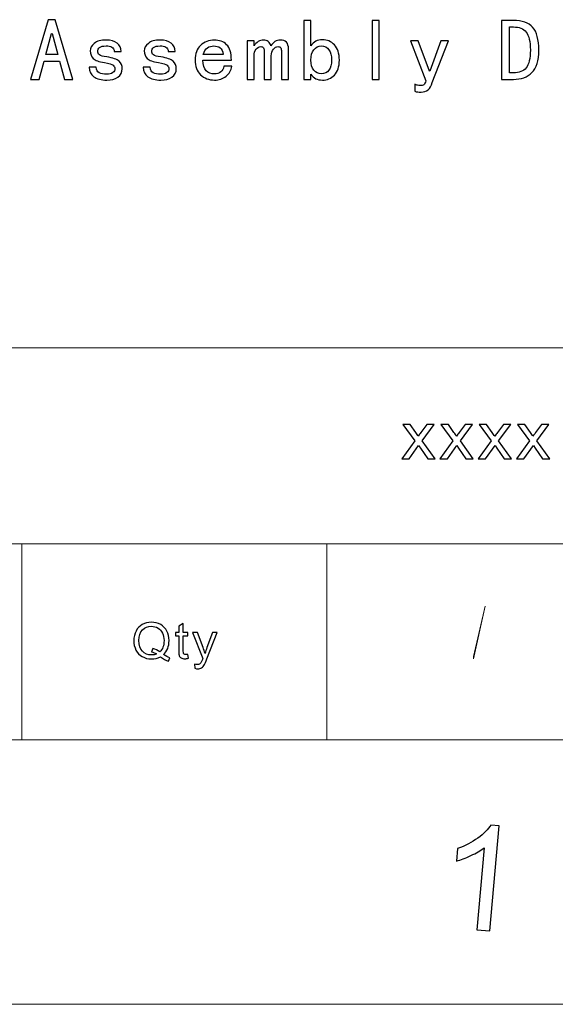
# Model space of a CAD drawing. Header units: millimetres. Extents: x -594 to 595, y -419 to 422.
# Tile 107 of 124: x 446 to 499, y -419 to -320. Entities that reach past the tile are written whole.
import ezdxf

# ---------------------------------------------------------------- set-up
doc = ezdxf.new("R2010")
doc.units = ezdxf.units.MM
doc.header["$MEASUREMENT"] = 0
doc.layers.add('layer 1', color=7, linetype='Continuous')

msp = doc.modelspace()

# ---------------------------------------------------------------- linework, layer by layer
at = {"layer": 'layer 1', "color": 250}
for points, knots in [([(450.9443, -326.4471), (450.9443, -326.4471), (450.0973, -326.4471), (450.0973, -326.4471), (450.0973, -326.4471), (450.0973, -326.4471), (449.6038, -324.6126), (449.6038, -324.6126), (449.6038, -324.6126), (449.6038, -324.6126), (448.0527, -324.6126), (448.0527, -324.6126), (448.0527, -324.6126), (448.0527, -324.6126), (447.5593, -326.4471), (447.5593, -326.4471), (447.5593, -326.4471), (447.5593, -326.4471), (446.7123, -326.4471), (446.7123, -326.4471), (446.7123, -326.4471), (446.7123, -326.4471), (448.4756, -320.4578), (448.4756, -320.4578), (448.4756, -320.4578), (448.4756, -320.4578), (449.1811, -320.4578), (449.1811, -320.4578), (449.1811, -320.4578), (449.1811, -320.4578), (450.9443, -326.4471), (450.9443, -326.4471)], [0, 0, 0, 0, 0.1111111, 0.1111111, 0.1111111, 0.1111111, 0.2222222, 0.2222222, 0.2222222, 0.2222222, 0.3333333, 0.3333333, 0.3333333, 0.3333333, 0.4444444, 0.4444444, 0.4444444, 0.4444444, 0.5555556, 0.5555556, 0.5555556, 0.5555556, 0.6666667, 0.6666667, 0.6666667, 0.6666667, 0.7777778, 0.7777778, 0.7777778, 0.7777778, 1, 1, 1, 1]), ([(477.6705, -324.5078), (477.6705, -325.1769), (477.5065, -325.679), (477.1771, -326.0143), (477.1771, -326.0143), (476.8491, -326.3481), (476.4489, -326.5165), (475.9781, -326.5165), (475.9781, -326.5165), (475.7208, -326.5165), (475.4967, -326.4692), (475.3086, -326.3777), (475.3086, -326.3777), (475.1205, -326.2846), (474.9565, -326.1354), (474.8152, -325.9272), (474.8152, -325.9272), (474.8152, -325.9272), (474.8152, -326.4471), (474.8152, -326.4471), (474.8152, -326.4471), (474.8152, -326.4471), (474.1095, -326.4471), (474.1095, -326.4471), (474.1095, -326.4471), (474.1095, -326.4471), (474.1095, -320.5272), (474.1095, -320.5272), (474.1095, -320.5272), (474.1095, -320.5272), (474.8152, -320.5272), (474.8152, -320.5272), (474.8152, -320.5272), (474.8152, -320.5272), (474.8152, -323.0884), (474.8152, -323.0884), (474.8152, -323.0884), (474.9565, -322.8816), (475.1205, -322.725), (475.3086, -322.6216), (475.3086, -322.6216), (475.4967, -322.5182), (475.7208, -322.4651), (475.9781, -322.4651), (475.9781, -322.4651), (476.4489, -322.4651), (476.8491, -322.6393), (477.1771, -322.985), (477.1771, -322.985), (477.5065, -323.3306), (477.6705, -323.8387), (477.6705, -324.5078)], [0, 0, 0, 0, 0.0714286, 0.0714286, 0.0714286, 0.0714286, 0.1428571, 0.1428571, 0.1428571, 0.1428571, 0.2142857, 0.2142857, 0.2142857, 0.2142857, 0.2857143, 0.2857143, 0.2857143, 0.2857143, 0.3571429, 0.3571429, 0.3571429, 0.3571429, 0.4285714, 0.4285714, 0.4285714, 0.4285714, 0.5, 0.5, 0.5, 0.5, 0.5714286, 0.5714286, 0.5714286, 0.5714286, 0.6428571, 0.6428571, 0.6428571, 0.6428571, 0.7142857, 0.7142857, 0.7142857, 0.7142857, 0.7857143, 0.7857143, 0.7857143, 0.7857143, 0.8571429, 0.8571429, 0.8571429, 0.8571429, 1, 1, 1, 1]), ([(481.6769, -326.4471), (481.6769, -326.4471), (480.9713, -326.4471), (480.9713, -326.4471), (480.9713, -326.4471), (480.9713, -326.4471), (480.9713, -320.5272), (480.9713, -320.5272), (480.9713, -320.5272), (480.9713, -320.5272), (481.6769, -320.5272), (481.6769, -320.5272), (481.6769, -320.5272), (481.6769, -320.5272), (481.6769, -326.4471), (481.6769, -326.4471)], [0, 0, 0, 0, 0.2, 0.2, 0.2, 0.2, 0.4, 0.4, 0.4, 0.4, 0.6, 0.6, 0.6, 0.6, 1, 1, 1, 1]), ([(497.6705, -323.5049), (497.6705, -324.5654), (497.4419, -325.3216), (496.983, -325.7721), (496.983, -325.7721), (496.5241, -326.2211), (495.9073, -326.4471), (495.1325, -326.4471), (495.1325, -326.4471), (495.1325, -326.4471), (493.9335, -326.4471), (493.9335, -326.4471), (493.9335, -326.4471), (493.9335, -326.4471), (493.9335, -320.5272), (493.9335, -320.5272), (493.9335, -320.5272), (493.9335, -320.5272), (495.1325, -320.5272), (495.1325, -320.5272), (495.1325, -320.5272), (496.0021, -320.5272), (496.643, -320.7576), (497.0537, -321.2199), (497.0537, -321.2199), (497.4644, -321.6808), (497.6705, -322.4429), (497.6705, -323.5049)], [0, 0, 0, 0, 0.125, 0.125, 0.125, 0.125, 0.25, 0.25, 0.25, 0.25, 0.375, 0.375, 0.375, 0.375, 0.5, 0.5, 0.5, 0.5, 0.625, 0.625, 0.625, 0.625, 0.75, 0.75, 0.75, 0.75, 1, 1, 1, 1]), ([(449.4278, -323.9539), (449.4278, -323.9539), (448.8636, -321.8432), (448.8636, -321.8432), (448.8636, -321.8432), (448.8636, -321.8432), (448.7929, -321.8432), (448.7929, -321.8432), (448.7929, -321.8432), (448.7929, -321.8432), (448.2288, -323.9539), (448.2288, -323.9539), (448.2288, -323.9539), (448.2288, -323.9539), (449.4278, -323.9539), (449.4278, -323.9539)], [0, 0, 0, 0, 0.2, 0.2, 0.2, 0.2, 0.4, 0.4, 0.4, 0.4, 0.6, 0.6, 0.6, 0.6, 1, 1, 1, 1]), ([(496.825, -323.5049), (496.825, -322.6497), (496.6836, -322.05), (496.4008, -321.7044), (496.4008, -321.7044), (496.1194, -321.3573), (495.6966, -321.1845), (495.1325, -321.1845), (495.1325, -321.1845), (495.1325, -321.1845), (494.7444, -321.1845), (494.7444, -321.1845), (494.7444, -321.1845), (494.7444, -321.1845), (494.7444, -325.7883), (494.7444, -325.7883), (494.7444, -325.7883), (494.7444, -325.7883), (495.1325, -325.7883), (495.1325, -325.7883), (495.1325, -325.7883), (495.6966, -325.7883), (496.1194, -325.6214), (496.4008, -325.2876), (496.4008, -325.2876), (496.6836, -324.9523), (496.825, -324.3586), (496.825, -323.5049)], [0, 0, 0, 0, 0.125, 0.125, 0.125, 0.125, 0.25, 0.25, 0.25, 0.25, 0.375, 0.375, 0.375, 0.375, 0.5, 0.5, 0.5, 0.5, 0.625, 0.625, 0.625, 0.625, 0.75, 0.75, 0.75, 0.75, 1, 1, 1, 1]), ([(455.9014, -325.3733), (455.9014, -325.7426), (455.754, -326.0261), (455.4606, -326.2211), (455.4606, -326.2211), (455.1673, -326.4175), (454.7971, -326.5165), (454.3503, -326.5165), (454.3503, -326.5165), (453.7862, -326.5165), (453.3514, -326.4057), (453.046, -326.1871), (453.046, -326.1871), (452.7405, -325.9685), (452.5871, -325.651), (452.5871, -325.2345), (452.5871, -325.2345), (452.5871, -325.2345), (453.2927, -325.2345), (453.2927, -325.2345), (453.2927, -325.2345), (453.2927, -325.5121), (453.392, -325.6968), (453.5921, -325.7883), (453.5921, -325.7883), (453.7922, -325.8814), (454.0329, -325.9272), (454.3142, -325.9272), (454.3142, -325.9272), (454.5971, -325.9272), (454.8091, -325.8755), (454.9491, -325.7721), (454.9491, -325.7721), (455.0905, -325.6672), (455.1613, -325.5358), (455.1613, -325.3733), (455.1613, -325.3733), (455.1613, -325.2581), (455.1026, -325.1429), (454.9852, -325.0277), (454.9852, -325.0277), (454.8678, -324.9125), (454.5729, -324.8194), (454.1036, -324.75), (454.1036, -324.75), (453.562, -324.6806), (453.1919, -324.5491), (452.9933, -324.3527), (452.9933, -324.3527), (452.7932, -324.1562), (452.6925, -323.8963), (452.6925, -323.5728), (452.6925, -323.5728), (452.6925, -323.2966), (452.8278, -323.0485), (453.0987, -322.8299), (453.0987, -322.8299), (453.3694, -322.6098), (453.7621, -322.5005), (454.2796, -322.5005), (454.2796, -322.5005), (454.7505, -322.5005), (455.1206, -322.6039), (455.3899, -322.8122), (455.3899, -322.8122), (455.6607, -323.0189), (455.7961, -323.2966), (455.7961, -323.6422), (455.7961, -323.6422), (455.7961, -323.6422), (455.0905, -323.6422), (455.0905, -323.6422), (455.0905, -323.6422), (455.0905, -323.4355), (455.0138, -323.2907), (454.8618, -323.2095), (454.8618, -323.2095), (454.7084, -323.1297), (454.5143, -323.0884), (454.2796, -323.0884), (454.2796, -323.0884), (453.9742, -323.0884), (453.756, -323.1415), (453.6267, -323.2449), (453.6267, -323.2449), (453.4973, -323.3483), (453.4341, -323.4694), (453.4341, -323.6083), (453.4341, -323.6083), (453.4341, -323.7693), (453.4927, -323.8963), (453.6102, -323.9893), (453.6102, -323.9893), (453.7275, -324.0809), (453.9742, -324.1503), (454.3503, -324.1961), (454.3503, -324.1961), (454.9611, -324.2892), (455.3733, -324.4339), (455.584, -324.6289), (455.584, -324.6289), (455.7961, -324.8253), (455.9014, -325.0735), (455.9014, -325.3733)], [0, 0, 0, 0, 0.037037, 0.037037, 0.037037, 0.037037, 0.0740741, 0.0740741, 0.0740741, 0.0740741, 0.1111111, 0.1111111, 0.1111111, 0.1111111, 0.1481481, 0.1481481, 0.1481481, 0.1481481, 0.1851852, 0.1851852, 0.1851852, 0.1851852, 0.2222222, 0.2222222, 0.2222222, 0.2222222, 0.2592593, 0.2592593, 0.2592593, 0.2592593, 0.2962963, 0.2962963, 0.2962963, 0.2962963, 0.3333333, 0.3333333, 0.3333333, 0.3333333, 0.3703704, 0.3703704, 0.3703704, 0.3703704, 0.4074074, 0.4074074, 0.4074074, 0.4074074, 0.4444444, 0.4444444, 0.4444444, 0.4444444, 0.4814815, 0.4814815, 0.4814815, 0.4814815, 0.5185185, 0.5185185, 0.5185185, 0.5185185, 0.5555556, 0.5555556, 0.5555556, 0.5555556, 0.5925926, 0.5925926, 0.5925926, 0.5925926, 0.6296296, 0.6296296, 0.6296296, 0.6296296, 0.6666667, 0.6666667, 0.6666667, 0.6666667, 0.7037037, 0.7037037, 0.7037037, 0.7037037, 0.7407407, 0.7407407, 0.7407407, 0.7407407, 0.7777778, 0.7777778, 0.7777778, 0.7777778, 0.8148148, 0.8148148, 0.8148148, 0.8148148, 0.8518519, 0.8518519, 0.8518519, 0.8518519, 0.8888889, 0.8888889, 0.8888889, 0.8888889, 0.9259259, 0.9259259, 0.9259259, 0.9259259, 1, 1, 1, 1]), ([(461.3173, -325.3733), (461.3173, -325.7426), (461.1699, -326.0261), (460.8766, -326.2211), (460.8766, -326.2211), (460.5832, -326.4175), (460.2131, -326.5165), (459.7662, -326.5165), (459.7662, -326.5165), (459.2022, -326.5165), (458.7673, -326.4057), (458.462, -326.1871), (458.462, -326.1871), (458.1565, -325.9685), (458.0031, -325.651), (458.0031, -325.2345), (458.0031, -325.2345), (458.0031, -325.2345), (458.7087, -325.2345), (458.7087, -325.2345), (458.7087, -325.2345), (458.7087, -325.5121), (458.808, -325.6968), (459.008, -325.7883), (459.008, -325.7883), (459.2082, -325.8814), (459.4489, -325.9272), (459.7302, -325.9272), (459.7302, -325.9272), (460.013, -325.9272), (460.2251, -325.8755), (460.3651, -325.7721), (460.3651, -325.7721), (460.5064, -325.6672), (460.5772, -325.5358), (460.5772, -325.3733), (460.5772, -325.3733), (460.5772, -325.2581), (460.5186, -325.1429), (460.4011, -325.0277), (460.4011, -325.0277), (460.2838, -324.9125), (459.9889, -324.8194), (459.5195, -324.75), (459.5195, -324.75), (458.978, -324.6806), (458.6078, -324.5491), (458.4093, -324.3527), (458.4093, -324.3527), (458.2091, -324.1562), (458.1084, -323.8963), (458.1084, -323.5728), (458.1084, -323.5728), (458.1084, -323.2966), (458.2438, -323.0485), (458.5146, -322.8299), (458.5146, -322.8299), (458.7854, -322.6098), (459.178, -322.5005), (459.6956, -322.5005), (459.6956, -322.5005), (460.1664, -322.5005), (460.5366, -322.6039), (460.8059, -322.8122), (460.8059, -322.8122), (461.0766, -323.0189), (461.2121, -323.2966), (461.2121, -323.6422), (461.2121, -323.6422), (461.2121, -323.6422), (460.5064, -323.6422), (460.5064, -323.6422), (460.5064, -323.6422), (460.5064, -323.4355), (460.4297, -323.2907), (460.2778, -323.2095), (460.2778, -323.2095), (460.1244, -323.1297), (459.9302, -323.0884), (459.6956, -323.0884), (459.6956, -323.0884), (459.3902, -323.0884), (459.172, -323.1415), (459.0426, -323.2449), (459.0426, -323.2449), (458.9133, -323.3483), (458.85, -323.4694), (458.85, -323.6083), (458.85, -323.6083), (458.85, -323.7693), (458.9087, -323.8963), (459.0261, -323.9893), (459.0261, -323.9893), (459.1435, -324.0809), (459.3902, -324.1503), (459.7662, -324.1961), (459.7662, -324.1961), (460.3771, -324.2892), (460.7893, -324.4339), (460.9999, -324.6289), (460.9999, -324.6289), (461.2121, -324.8253), (461.3173, -325.0735), (461.3173, -325.3733)], [0, 0, 0, 0, 0.037037, 0.037037, 0.037037, 0.037037, 0.0740741, 0.0740741, 0.0740741, 0.0740741, 0.1111111, 0.1111111, 0.1111111, 0.1111111, 0.1481481, 0.1481481, 0.1481481, 0.1481481, 0.1851852, 0.1851852, 0.1851852, 0.1851852, 0.2222222, 0.2222222, 0.2222222, 0.2222222, 0.2592593, 0.2592593, 0.2592593, 0.2592593, 0.2962963, 0.2962963, 0.2962963, 0.2962963, 0.3333333, 0.3333333, 0.3333333, 0.3333333, 0.3703704, 0.3703704, 0.3703704, 0.3703704, 0.4074074, 0.4074074, 0.4074074, 0.4074074, 0.4444444, 0.4444444, 0.4444444, 0.4444444, 0.4814815, 0.4814815, 0.4814815, 0.4814815, 0.5185185, 0.5185185, 0.5185185, 0.5185185, 0.5555556, 0.5555556, 0.5555556, 0.5555556, 0.5925926, 0.5925926, 0.5925926, 0.5925926, 0.6296296, 0.6296296, 0.6296296, 0.6296296, 0.6666667, 0.6666667, 0.6666667, 0.6666667, 0.7037037, 0.7037037, 0.7037037, 0.7037037, 0.7407407, 0.7407407, 0.7407407, 0.7407407, 0.7777778, 0.7777778, 0.7777778, 0.7777778, 0.8148148, 0.8148148, 0.8148148, 0.8148148, 0.8518519, 0.8518519, 0.8518519, 0.8518519, 0.8888889, 0.8888889, 0.8888889, 0.8888889, 0.9259259, 0.9259259, 0.9259259, 0.9259259, 1, 1, 1, 1]), ([(466.8748, -325.1311), (466.8281, -325.5461), (466.6401, -325.8814), (466.3106, -326.1354), (466.3106, -326.1354), (465.9811, -326.3895), (465.593, -326.5165), (465.1461, -326.5165), (465.1461, -326.5165), (464.582, -326.5165), (464.1186, -326.3378), (463.7546, -325.9789), (463.7546, -325.9789), (463.3889, -325.6214), (463.2069, -325.1311), (463.2069, -324.5078), (463.2069, -324.5078), (463.2069, -323.8845), (463.3889, -323.3941), (463.7546, -323.0367), (463.7546, -323.0367), (464.1186, -322.6792), (464.582, -322.5005), (465.1461, -322.5005), (465.1461, -322.5005), (465.6411, -322.5005), (466.0458, -322.6556), (466.3632, -322.9672), (466.3632, -322.9672), (466.6807, -323.2789), (466.8386, -323.7929), (466.8386, -324.5078), (466.8386, -324.5078), (466.8386, -324.5078), (463.9832, -324.5078), (463.9832, -324.5078), (463.9832, -324.5078), (463.9832, -325.0159), (464.0946, -325.3733), (464.3187, -325.5816), (464.3187, -325.5816), (464.5413, -325.7883), (464.8182, -325.8932), (465.1461, -325.8932), (465.1461, -325.8932), (465.4049, -325.8932), (465.617, -325.8297), (465.781, -325.7027), (465.781, -325.7027), (465.9465, -325.5756), (466.0519, -325.3851), (466.0984, -325.1311), (466.0984, -325.1311), (466.0984, -325.1311), (466.8748, -325.1311), (466.8748, -325.1311)], [0, 0, 0, 0, 0.0666667, 0.0666667, 0.0666667, 0.0666667, 0.1333333, 0.1333333, 0.1333333, 0.1333333, 0.2, 0.2, 0.2, 0.2, 0.2666667, 0.2666667, 0.2666667, 0.2666667, 0.3333333, 0.3333333, 0.3333333, 0.3333333, 0.4, 0.4, 0.4, 0.4, 0.4666667, 0.4666667, 0.4666667, 0.4666667, 0.5333333, 0.5333333, 0.5333333, 0.5333333, 0.6, 0.6, 0.6, 0.6, 0.6666667, 0.6666667, 0.6666667, 0.6666667, 0.7333333, 0.7333333, 0.7333333, 0.7333333, 0.8, 0.8, 0.8, 0.8, 0.8666667, 0.8666667, 0.8666667, 0.8666667, 1, 1, 1, 1]), ([(472.5721, -326.4471), (472.5721, -326.4471), (471.8679, -326.4471), (471.8679, -326.4471), (471.8679, -326.4471), (471.8679, -326.4471), (471.8679, -323.6422), (471.8679, -323.6422), (471.8679, -323.6422), (471.8679, -323.5049), (471.8439, -323.3882), (471.7972, -323.2966), (471.7972, -323.2966), (471.7506, -323.2036), (471.6558, -323.1578), (471.5144, -323.1578), (471.5144, -323.1578), (471.3505, -323.1578), (471.197, -323.2449), (471.057, -323.4177), (471.057, -323.4177), (470.9156, -323.5905), (470.845, -323.8165), (470.845, -324.0927), (470.845, -324.0927), (470.845, -324.0927), (470.845, -326.4471), (470.845, -326.4471), (470.845, -326.4471), (470.845, -326.4471), (470.1394, -326.4471), (470.1394, -326.4471), (470.1394, -326.4471), (470.1394, -326.4471), (470.1394, -323.6422), (470.1394, -323.6422), (470.1394, -323.6422), (470.1394, -323.5049), (470.1168, -323.3882), (470.0686, -323.2966), (470.0686, -323.2966), (470.022, -323.2036), (469.9288, -323.1578), (469.7873, -323.1578), (469.7873, -323.1578), (469.6219, -323.1578), (469.4699, -323.2449), (469.3284, -323.4177), (469.3284, -323.4177), (469.187, -323.5905), (469.1179, -323.8165), (469.1179, -324.0927), (469.1179, -324.0927), (469.1179, -324.0927), (469.1179, -326.4471), (469.1179, -326.4471), (469.1179, -326.4471), (469.1179, -326.4471), (468.4122, -326.4471), (468.4122, -326.4471), (468.4122, -326.4471), (468.4122, -326.4471), (468.4122, -322.5699), (468.4122, -322.5699), (468.4122, -322.5699), (468.4122, -322.5699), (469.1179, -322.5699), (469.1179, -322.5699), (469.1179, -322.5699), (469.1179, -322.5699), (469.1179, -323.0884), (469.1179, -323.0884), (469.1179, -323.0884), (469.2352, -322.9037), (469.3751, -322.7605), (469.5406, -322.6556), (469.5406, -322.6556), (469.7046, -322.5522), (469.8806, -322.5005), (470.0686, -322.5005), (470.0686, -322.5005), (470.2567, -322.5005), (470.4161, -322.5522), (470.5455, -322.6556), (470.5455, -322.6556), (470.675, -322.7605), (470.7622, -322.9037), (470.8103, -323.0884), (470.8103, -323.0884), (470.9277, -322.9037), (471.0616, -322.7605), (471.215, -322.6556), (471.215, -322.6556), (471.3685, -322.5522), (471.5385, -322.5005), (471.7265, -322.5005), (471.7265, -322.5005), (472.0079, -322.5005), (472.22, -322.5758), (472.3614, -322.725), (472.3614, -322.725), (472.5028, -322.8757), (472.5721, -323.0884), (472.5721, -323.366), (472.5721, -323.366), (472.5721, -323.366), (472.5721, -326.4471), (472.5721, -326.4471)], [0, 0, 0, 0, 0.0357143, 0.0357143, 0.0357143, 0.0357143, 0.0714286, 0.0714286, 0.0714286, 0.0714286, 0.1071429, 0.1071429, 0.1071429, 0.1071429, 0.1428571, 0.1428571, 0.1428571, 0.1428571, 0.1785714, 0.1785714, 0.1785714, 0.1785714, 0.2142857, 0.2142857, 0.2142857, 0.2142857, 0.25, 0.25, 0.25, 0.25, 0.2857143, 0.2857143, 0.2857143, 0.2857143, 0.3214286, 0.3214286, 0.3214286, 0.3214286, 0.3571429, 0.3571429, 0.3571429, 0.3571429, 0.3928571, 0.3928571, 0.3928571, 0.3928571, 0.4285714, 0.4285714, 0.4285714, 0.4285714, 0.4642857, 0.4642857, 0.4642857, 0.4642857, 0.5, 0.5, 0.5, 0.5, 0.5357143, 0.5357143, 0.5357143, 0.5357143, 0.5714286, 0.5714286, 0.5714286, 0.5714286, 0.6071429, 0.6071429, 0.6071429, 0.6071429, 0.6428571, 0.6428571, 0.6428571, 0.6428571, 0.6785714, 0.6785714, 0.6785714, 0.6785714, 0.7142857, 0.7142857, 0.7142857, 0.7142857, 0.75, 0.75, 0.75, 0.75, 0.7857143, 0.7857143, 0.7857143, 0.7857143, 0.8214286, 0.8214286, 0.8214286, 0.8214286, 0.8571429, 0.8571429, 0.8571429, 0.8571429, 0.8928571, 0.8928571, 0.8928571, 0.8928571, 0.9285714, 0.9285714, 0.9285714, 0.9285714, 1, 1, 1, 1]), ([(488.6093, -322.5699), (488.6093, -322.5699), (486.9875, -326.7587), (486.9875, -326.7587), (486.9875, -326.7587), (486.8927, -327.0807), (486.7513, -327.3244), (486.5633, -327.4854), (486.5633, -327.4854), (486.3752, -327.6464), (486.1405, -327.7277), (485.8591, -327.7277), (485.8591, -327.7277), (485.7418, -327.7277), (485.6289, -327.7218), (485.5236, -327.7099), (485.5236, -327.7099), (485.4184, -327.6981), (485.3176, -327.6701), (485.2243, -327.6243), (485.2243, -327.6243), (485.2243, -327.6243), (485.2243, -326.9316), (485.2243, -326.9316), (485.2243, -326.9316), (485.3176, -326.9773), (485.4123, -327.0128), (485.5056, -327.0349), (485.5056, -327.0349), (485.6004, -327.0586), (485.6816, -327.0704), (485.7524, -327.0704), (485.7524, -327.0704), (485.9404, -327.0704), (486.0698, -327.0408), (486.1405, -326.9832), (486.1405, -326.9832), (486.2112, -326.9256), (486.282, -326.7927), (486.3526, -326.5859), (486.3526, -326.5859), (486.3526, -326.5859), (484.8016, -322.5699), (484.8016, -322.5699), (484.8016, -322.5699), (484.8016, -322.5699), (485.5763, -322.5699), (485.5763, -322.5699), (485.5763, -322.5699), (485.5763, -322.5699), (486.7047, -325.6155), (486.7047, -325.6155), (486.7047, -325.6155), (486.7047, -325.6155), (486.7408, -325.6155), (486.7408, -325.6155), (486.7408, -325.6155), (486.7408, -325.6155), (487.833, -322.5699), (487.833, -322.5699), (487.833, -322.5699), (487.833, -322.5699), (488.6093, -322.5699), (488.6093, -322.5699)], [0, 0, 0, 0, 0.0588235, 0.0588235, 0.0588235, 0.0588235, 0.1176471, 0.1176471, 0.1176471, 0.1176471, 0.1764706, 0.1764706, 0.1764706, 0.1764706, 0.2352941, 0.2352941, 0.2352941, 0.2352941, 0.2941176, 0.2941176, 0.2941176, 0.2941176, 0.3529412, 0.3529412, 0.3529412, 0.3529412, 0.4117647, 0.4117647, 0.4117647, 0.4117647, 0.4705882, 0.4705882, 0.4705882, 0.4705882, 0.5294118, 0.5294118, 0.5294118, 0.5294118, 0.5882353, 0.5882353, 0.5882353, 0.5882353, 0.6470588, 0.6470588, 0.6470588, 0.6470588, 0.7058824, 0.7058824, 0.7058824, 0.7058824, 0.7647059, 0.7647059, 0.7647059, 0.7647059, 0.8235294, 0.8235294, 0.8235294, 0.8235294, 0.8823529, 0.8823529, 0.8823529, 0.8823529, 1, 1, 1, 1]), ([(466.0277, -323.9539), (465.9811, -323.6319), (465.8757, -323.4059), (465.7103, -323.2789), (465.7103, -323.2789), (465.5463, -323.1519), (465.3342, -323.0884), (465.077, -323.0884), (465.077, -323.0884), (464.8408, -323.0884), (464.6301, -323.1519), (464.4421, -323.2789), (464.4421, -323.2789), (464.254, -323.4059), (464.1126, -323.6319), (464.0178, -323.9539), (464.0178, -323.9539), (464.0178, -323.9539), (466.0277, -323.9539), (466.0277, -323.9539)], [0, 0, 0, 0, 0.1666667, 0.1666667, 0.1666667, 0.1666667, 0.3333333, 0.3333333, 0.3333333, 0.3333333, 0.5, 0.5, 0.5, 0.5, 0.6666667, 0.6666667, 0.6666667, 0.6666667, 1, 1, 1, 1]), ([(476.8958, -324.5078), (476.8958, -324.0691), (476.807, -323.7235), (476.631, -323.4694), (476.631, -323.4694), (476.455, -323.2154), (476.1902, -323.0884), (475.8381, -323.0884), (475.8381, -323.0884), (475.5554, -323.0884), (475.3146, -323.2154), (475.1145, -323.4694), (475.1145, -323.4694), (474.9144, -323.7235), (474.8152, -324.0691), (474.8152, -324.5078), (474.8152, -324.5078), (474.8152, -324.9464), (474.9144, -325.2876), (475.1145, -325.5299), (475.1145, -325.5299), (475.3146, -325.7721), (475.5554, -325.8932), (475.8381, -325.8932), (475.8381, -325.8932), (476.1902, -325.8932), (476.455, -325.7721), (476.631, -325.5299), (476.631, -325.5299), (476.807, -325.2876), (476.8958, -324.9464), (476.8958, -324.5078)], [0, 0, 0, 0, 0.1111111, 0.1111111, 0.1111111, 0.1111111, 0.2222222, 0.2222222, 0.2222222, 0.2222222, 0.3333333, 0.3333333, 0.3333333, 0.3333333, 0.4444444, 0.4444444, 0.4444444, 0.4444444, 0.5555556, 0.5555556, 0.5555556, 0.5555556, 0.6666667, 0.6666667, 0.6666667, 0.6666667, 0.7777778, 0.7777778, 0.7777778, 0.7777778, 1, 1, 1, 1]), ([(483.9237, -364.5121), (483.9237, -364.5121), (485.2314, -362.7253), (485.2314, -362.7253), (485.2314, -362.7253), (485.2314, -362.7253), (484.0202, -361.0625), (484.0202, -361.0625), (484.0202, -361.0625), (484.0202, -361.0625), (484.7668, -361.0625), (484.7668, -361.0625), (484.7668, -361.0625), (484.7668, -361.0625), (485.3326, -361.8767), (485.3326, -361.8767), (485.3326, -361.8767), (485.4373, -362.0296), (485.5202, -362.1537), (485.5788, -362.2511), (485.5788, -362.2511), (485.6811, -362.1127), (485.772, -361.9875), (485.8537, -361.8756), (485.8537, -361.8756), (485.8537, -361.8756), (486.4494, -361.0625), (486.4494, -361.0625), (486.4494, -361.0625), (486.4494, -361.0625), (487.1913, -361.0625), (487.1913, -361.0625), (487.1913, -361.0625), (487.1913, -361.0625), (485.9733, -362.7253), (485.9733, -362.7253), (485.9733, -362.7253), (485.9733, -362.7253), (487.2707, -364.5121), (487.2707, -364.5121), (487.2707, -364.5121), (487.2707, -364.5121), (486.5323, -364.5121), (486.5323, -364.5121), (486.5323, -364.5121), (486.5323, -364.5121), (485.7916, -363.4486), (485.7916, -363.4486), (485.7916, -363.4486), (485.7916, -363.4486), (485.6225, -363.1927), (485.6225, -363.1927), (485.6225, -363.1927), (485.6225, -363.1927), (484.6655, -364.5121), (484.6655, -364.5121), (484.6655, -364.5121), (484.6655, -364.5121), (483.9237, -364.5121), (483.9237, -364.5121)], [0, 0, 0, 0, 0.0625, 0.0625, 0.0625, 0.0625, 0.125, 0.125, 0.125, 0.125, 0.1875, 0.1875, 0.1875, 0.1875, 0.25, 0.25, 0.25, 0.25, 0.3125, 0.3125, 0.3125, 0.3125, 0.375, 0.375, 0.375, 0.375, 0.4375, 0.4375, 0.4375, 0.4375, 0.5, 0.5, 0.5, 0.5, 0.5625, 0.5625, 0.5625, 0.5625, 0.625, 0.625, 0.625, 0.625, 0.6875, 0.6875, 0.6875, 0.6875, 0.75, 0.75, 0.75, 0.75, 0.8125, 0.8125, 0.8125, 0.8125, 0.875, 0.875, 0.875, 0.875, 1, 1, 1, 1]), ([(487.7577, -364.5121), (487.7577, -364.5121), (489.0654, -362.7253), (489.0654, -362.7253), (489.0654, -362.7253), (489.0654, -362.7253), (487.8542, -361.0625), (487.8542, -361.0625), (487.8542, -361.0625), (487.8542, -361.0625), (488.6008, -361.0625), (488.6008, -361.0625), (488.6008, -361.0625), (488.6008, -361.0625), (489.1667, -361.8767), (489.1667, -361.8767), (489.1667, -361.8767), (489.2713, -362.0296), (489.3542, -362.1537), (489.4128, -362.2511), (489.4128, -362.2511), (489.5151, -362.1127), (489.6061, -361.9875), (489.6877, -361.8756), (489.6877, -361.8756), (489.6877, -361.8756), (490.2835, -361.0625), (490.2835, -361.0625), (490.2835, -361.0625), (490.2835, -361.0625), (491.0253, -361.0625), (491.0253, -361.0625), (491.0253, -361.0625), (491.0253, -361.0625), (489.8073, -362.7253), (489.8073, -362.7253), (489.8073, -362.7253), (489.8073, -362.7253), (491.1048, -364.5121), (491.1048, -364.5121), (491.1048, -364.5121), (491.1048, -364.5121), (490.3663, -364.5121), (490.3663, -364.5121), (490.3663, -364.5121), (490.3663, -364.5121), (489.6256, -363.4486), (489.6256, -363.4486), (489.6256, -363.4486), (489.6256, -363.4486), (489.4566, -363.1927), (489.4566, -363.1927), (489.4566, -363.1927), (489.4566, -363.1927), (488.4996, -364.5121), (488.4996, -364.5121), (488.4996, -364.5121), (488.4996, -364.5121), (487.7577, -364.5121), (487.7577, -364.5121)], [0, 0, 0, 0, 0.0625, 0.0625, 0.0625, 0.0625, 0.125, 0.125, 0.125, 0.125, 0.1875, 0.1875, 0.1875, 0.1875, 0.25, 0.25, 0.25, 0.25, 0.3125, 0.3125, 0.3125, 0.3125, 0.375, 0.375, 0.375, 0.375, 0.4375, 0.4375, 0.4375, 0.4375, 0.5, 0.5, 0.5, 0.5, 0.5625, 0.5625, 0.5625, 0.5625, 0.625, 0.625, 0.625, 0.625, 0.6875, 0.6875, 0.6875, 0.6875, 0.75, 0.75, 0.75, 0.75, 0.8125, 0.8125, 0.8125, 0.8125, 0.875, 0.875, 0.875, 0.875, 1, 1, 1, 1]), ([(491.5917, -364.5121), (491.5917, -364.5121), (492.8995, -362.7253), (492.8995, -362.7253), (492.8995, -362.7253), (492.8995, -362.7253), (491.6883, -361.0625), (491.6883, -361.0625), (491.6883, -361.0625), (491.6883, -361.0625), (492.4348, -361.0625), (492.4348, -361.0625), (492.4348, -361.0625), (492.4348, -361.0625), (493.0007, -361.8767), (493.0007, -361.8767), (493.0007, -361.8767), (493.1053, -362.0296), (493.1882, -362.1537), (493.2469, -362.2511), (493.2469, -362.2511), (493.3491, -362.1127), (493.4401, -361.9875), (493.5217, -361.8756), (493.5217, -361.8756), (493.5217, -361.8756), (494.1175, -361.0625), (494.1175, -361.0625), (494.1175, -361.0625), (494.1175, -361.0625), (494.8593, -361.0625), (494.8593, -361.0625), (494.8593, -361.0625), (494.8593, -361.0625), (493.6413, -362.7253), (493.6413, -362.7253), (493.6413, -362.7253), (493.6413, -362.7253), (494.9388, -364.5121), (494.9388, -364.5121), (494.9388, -364.5121), (494.9388, -364.5121), (494.2003, -364.5121), (494.2003, -364.5121), (494.2003, -364.5121), (494.2003, -364.5121), (493.4596, -363.4486), (493.4596, -363.4486), (493.4596, -363.4486), (493.4596, -363.4486), (493.2906, -363.1927), (493.2906, -363.1927), (493.2906, -363.1927), (493.2906, -363.1927), (492.3336, -364.5121), (492.3336, -364.5121), (492.3336, -364.5121), (492.3336, -364.5121), (491.5917, -364.5121), (491.5917, -364.5121)], [0, 0, 0, 0, 0.0625, 0.0625, 0.0625, 0.0625, 0.125, 0.125, 0.125, 0.125, 0.1875, 0.1875, 0.1875, 0.1875, 0.25, 0.25, 0.25, 0.25, 0.3125, 0.3125, 0.3125, 0.3125, 0.375, 0.375, 0.375, 0.375, 0.4375, 0.4375, 0.4375, 0.4375, 0.5, 0.5, 0.5, 0.5, 0.5625, 0.5625, 0.5625, 0.5625, 0.625, 0.625, 0.625, 0.625, 0.6875, 0.6875, 0.6875, 0.6875, 0.75, 0.75, 0.75, 0.75, 0.8125, 0.8125, 0.8125, 0.8125, 0.875, 0.875, 0.875, 0.875, 1, 1, 1, 1]), ([(495.4257, -364.5121), (495.4257, -364.5121), (496.7335, -362.7253), (496.7335, -362.7253), (496.7335, -362.7253), (496.7335, -362.7253), (495.5223, -361.0625), (495.5223, -361.0625), (495.5223, -361.0625), (495.5223, -361.0625), (496.2688, -361.0625), (496.2688, -361.0625), (496.2688, -361.0625), (496.2688, -361.0625), (496.8347, -361.8767), (496.8347, -361.8767), (496.8347, -361.8767), (496.9394, -362.0296), (497.0222, -362.1537), (497.0809, -362.2511), (497.0809, -362.2511), (497.1832, -362.1127), (497.2741, -361.9875), (497.3557, -361.8756), (497.3557, -361.8756), (497.3557, -361.8756), (497.9515, -361.0625), (497.9515, -361.0625), (497.9515, -361.0625), (497.9515, -361.0625), (498.6934, -361.0625), (498.6934, -361.0625), (498.6934, -361.0625), (498.6934, -361.0625), (497.4753, -362.7253), (497.4753, -362.7253), (497.4753, -362.7253), (497.4753, -362.7253), (498.7728, -364.5121), (498.7728, -364.5121), (498.7728, -364.5121), (498.7728, -364.5121), (498.0344, -364.5121), (498.0344, -364.5121), (498.0344, -364.5121), (498.0344, -364.5121), (497.2936, -363.4486), (497.2936, -363.4486), (497.2936, -363.4486), (497.2936, -363.4486), (497.1246, -363.1927), (497.1246, -363.1927), (497.1246, -363.1927), (497.1246, -363.1927), (496.1676, -364.5121), (496.1676, -364.5121), (496.1676, -364.5121), (496.1676, -364.5121), (495.4257, -364.5121), (495.4257, -364.5121)], [0, 0, 0, 0, 0.0625, 0.0625, 0.0625, 0.0625, 0.125, 0.125, 0.125, 0.125, 0.1875, 0.1875, 0.1875, 0.1875, 0.25, 0.25, 0.25, 0.25, 0.3125, 0.3125, 0.3125, 0.3125, 0.375, 0.375, 0.375, 0.375, 0.4375, 0.4375, 0.4375, 0.4375, 0.5, 0.5, 0.5, 0.5, 0.5625, 0.5625, 0.5625, 0.5625, 0.625, 0.625, 0.625, 0.625, 0.6875, 0.6875, 0.6875, 0.6875, 0.75, 0.75, 0.75, 0.75, 0.8125, 0.8125, 0.8125, 0.8125, 0.875, 0.875, 0.875, 0.875, 1, 1, 1, 1]), ([(460.0357, -384.1539), (460.2643, -384.3051), (460.4748, -384.4148), (460.668, -384.4846), (460.668, -384.4846), (460.668, -384.4846), (460.5222, -384.8136), (460.5222, -384.8136), (460.5222, -384.8136), (460.2557, -384.7213), (459.99, -384.5759), (459.7251, -384.3766), (459.7251, -384.3766), (459.4508, -384.5236), (459.148, -384.5967), (458.8168, -384.5967), (458.8168, -384.5967), (458.4821, -384.5967), (458.1785, -384.5186), (457.9058, -384.3633), (457.9058, -384.3633), (457.6333, -384.2079), (457.4236, -383.9886), (457.2761, -383.7069), (457.2761, -383.7069), (457.1286, -383.4244), (457.0553, -383.1071), (457.0553, -382.7531), (457.0553, -382.7531), (457.0553, -382.4017), (457.1295, -382.0818), (457.2778, -381.7927), (457.2778, -381.7927), (457.4254, -381.5044), (457.6367, -381.2851), (457.9102, -381.1339), (457.9102, -381.1339), (458.1837, -380.9835), (458.4898, -380.9079), (458.828, -380.9079), (458.828, -380.9079), (459.1696, -380.9079), (459.4776, -380.986), (459.7519, -381.1422), (459.7519, -381.1422), (460.0262, -381.2992), (460.2359, -381.5177), (460.3799, -381.7994), (460.3799, -381.7994), (460.524, -382.0802), (460.5955, -382.3975), (460.5955, -382.7506), (460.5955, -382.7506), (460.5955, -383.0448), (460.549, -383.3081), (460.4558, -383.5424), (460.4558, -383.5424), (460.3635, -383.7767), (460.2229, -383.9803), (460.0357, -384.1539)], [0, 0, 0, 0, 0.0625, 0.0625, 0.0625, 0.0625, 0.125, 0.125, 0.125, 0.125, 0.1875, 0.1875, 0.1875, 0.1875, 0.25, 0.25, 0.25, 0.25, 0.3125, 0.3125, 0.3125, 0.3125, 0.375, 0.375, 0.375, 0.375, 0.4375, 0.4375, 0.4375, 0.4375, 0.5, 0.5, 0.5, 0.5, 0.5625, 0.5625, 0.5625, 0.5625, 0.625, 0.625, 0.625, 0.625, 0.6875, 0.6875, 0.6875, 0.6875, 0.75, 0.75, 0.75, 0.75, 0.8125, 0.8125, 0.8125, 0.8125, 0.875, 0.875, 0.875, 0.875, 1, 1, 1, 1]), ([(458.9592, -383.5507), (459.2412, -383.6272), (459.4742, -383.741), (459.657, -383.8914), (459.657, -383.8914), (459.9443, -383.6388), (460.0883, -383.2591), (460.0883, -382.7523), (460.0883, -382.7523), (460.0883, -382.464), (460.0374, -382.2123), (459.9356, -381.9971), (459.9356, -381.9971), (459.8338, -381.7811), (459.6855, -381.6141), (459.4896, -381.4953), (459.4896, -381.4953), (459.2938, -381.3765), (459.0739, -381.3167), (458.8306, -381.3167), (458.8306, -381.3167), (458.4657, -381.3167), (458.1629, -381.4371), (457.9231, -381.6772), (457.9231, -381.6772), (457.6825, -381.9182), (457.5625, -382.2771), (457.5625, -382.7548), (457.5625, -382.7548), (457.5625, -383.2176), (457.6815, -383.5732), (457.9188, -383.8216), (457.9188, -383.8216), (458.1569, -384.0692), (458.4606, -384.1929), (458.8306, -384.1929), (458.8306, -384.1929), (459.0048, -384.1929), (459.1696, -384.1614), (459.3248, -384.0982), (459.3248, -384.0982), (459.1713, -384.0027), (459.01, -383.9346), (458.8409, -383.8938), (458.8409, -383.8938), (458.8409, -383.8938), (458.9592, -383.5507), (458.9592, -383.5507)], [0, 0, 0, 0, 0.0769231, 0.0769231, 0.0769231, 0.0769231, 0.1538462, 0.1538462, 0.1538462, 0.1538462, 0.2307692, 0.2307692, 0.2307692, 0.2307692, 0.3076923, 0.3076923, 0.3076923, 0.3076923, 0.3846154, 0.3846154, 0.3846154, 0.3846154, 0.4615385, 0.4615385, 0.4615385, 0.4615385, 0.5384615, 0.5384615, 0.5384615, 0.5384615, 0.6153846, 0.6153846, 0.6153846, 0.6153846, 0.6923077, 0.6923077, 0.6923077, 0.6923077, 0.7692308, 0.7692308, 0.7692308, 0.7692308, 0.8461538, 0.8461538, 0.8461538, 0.8461538, 1, 1, 1, 1]), ([(462.4764, -384.1456), (462.4764, -384.1456), (462.5385, -384.5327), (462.5385, -384.5327), (462.5385, -384.5327), (462.4109, -384.5585), (462.2962, -384.5718), (462.1961, -384.5718), (462.1961, -384.5718), (462.0313, -384.5718), (461.9037, -384.5469), (461.8122, -384.4962), (461.8122, -384.4962), (461.7217, -384.4455), (461.6578, -384.3799), (461.6206, -384.2976), (461.6206, -384.2976), (461.5836, -384.2154), (461.5655, -384.0426), (461.5655, -383.7792), (461.5655, -383.7792), (461.5655, -383.7792), (461.5655, -382.2887), (461.5655, -382.2887), (461.5655, -382.2887), (461.5655, -382.2887), (461.2291, -382.2887), (461.2291, -382.2887), (461.2291, -382.2887), (461.2291, -382.2887), (461.2291, -381.9497), (461.2291, -381.9497), (461.2291, -381.9497), (461.2291, -381.9497), (461.5655, -381.9497), (461.5655, -381.9497), (461.5655, -381.9497), (461.5655, -381.9497), (461.5655, -381.31), (461.5655, -381.31), (461.5655, -381.31), (461.5655, -381.31), (462.0209, -381.0466), (462.0209, -381.0466), (462.0209, -381.0466), (462.0209, -381.0466), (462.0209, -381.9497), (462.0209, -381.9497), (462.0209, -381.9497), (462.0209, -381.9497), (462.4764, -381.9497), (462.4764, -381.9497), (462.4764, -381.9497), (462.4764, -381.9497), (462.4764, -382.2887), (462.4764, -382.2887), (462.4764, -382.2887), (462.4764, -382.2887), (462.0209, -382.2887), (462.0209, -382.2887), (462.0209, -382.2887), (462.0209, -382.2887), (462.0209, -383.8041), (462.0209, -383.8041), (462.0209, -383.8041), (462.0209, -383.9296), (462.0287, -384.0102), (462.0451, -384.0459), (462.0451, -384.0459), (462.0607, -384.0816), (462.0865, -384.1099), (462.1228, -384.1315), (462.1228, -384.1315), (462.159, -384.1522), (462.2107, -384.163), (462.278, -384.163), (462.278, -384.163), (462.328, -384.163), (462.3945, -384.1572), (462.4764, -384.1456)], [0, 0, 0, 0, 0.047619, 0.047619, 0.047619, 0.047619, 0.0952381, 0.0952381, 0.0952381, 0.0952381, 0.1428571, 0.1428571, 0.1428571, 0.1428571, 0.1904762, 0.1904762, 0.1904762, 0.1904762, 0.2380952, 0.2380952, 0.2380952, 0.2380952, 0.2857143, 0.2857143, 0.2857143, 0.2857143, 0.3333333, 0.3333333, 0.3333333, 0.3333333, 0.3809524, 0.3809524, 0.3809524, 0.3809524, 0.4285714, 0.4285714, 0.4285714, 0.4285714, 0.4761905, 0.4761905, 0.4761905, 0.4761905, 0.5238095, 0.5238095, 0.5238095, 0.5238095, 0.5714286, 0.5714286, 0.5714286, 0.5714286, 0.6190476, 0.6190476, 0.6190476, 0.6190476, 0.6666667, 0.6666667, 0.6666667, 0.6666667, 0.7142857, 0.7142857, 0.7142857, 0.7142857, 0.7619048, 0.7619048, 0.7619048, 0.7619048, 0.8095238, 0.8095238, 0.8095238, 0.8095238, 0.8571429, 0.8571429, 0.8571429, 0.8571429, 0.9047619, 0.9047619, 0.9047619, 0.9047619, 1, 1, 1, 1]), ([(463.1928, -385.5314), (463.1928, -385.5314), (463.141, -385.1259), (463.141, -385.1259), (463.141, -385.1259), (463.2411, -385.1517), (463.3274, -385.165), (463.4015, -385.165), (463.4015, -385.165), (463.5034, -385.165), (463.5845, -385.1484), (463.6448, -385.116), (463.6448, -385.116), (463.7061, -385.0836), (463.7561, -385.0379), (463.7949, -384.9797), (463.7949, -384.9797), (463.8234, -384.9357), (463.87, -384.8269), (463.9338, -384.6524), (463.9338, -384.6524), (463.9424, -384.6283), (463.9554, -384.5926), (463.9744, -384.5452), (463.9744, -384.5452), (463.9744, -384.5452), (462.9547, -381.9497), (462.9547, -381.9497), (462.9547, -381.9497), (462.9547, -381.9497), (463.4412, -381.9497), (463.4412, -381.9497), (463.4412, -381.9497), (463.4412, -381.9497), (464.002, -383.4435), (464.002, -383.4435), (464.002, -383.4435), (464.0753, -383.6321), (464.14, -383.8315), (464.1978, -384.0409), (464.1978, -384.0409), (464.2503, -383.844), (464.3125, -383.6496), (464.385, -383.4585), (464.385, -383.4585), (464.385, -383.4585), (464.9577, -381.9497), (464.9577, -381.9497), (464.9577, -381.9497), (464.9577, -381.9497), (465.4124, -381.9497), (465.4124, -381.9497), (465.4124, -381.9497), (465.4124, -381.9497), (464.397, -384.5818), (464.397, -384.5818), (464.397, -384.5818), (464.2875, -384.8651), (464.2021, -385.0595), (464.1408, -385.1667), (464.1408, -385.1667), (464.0597, -385.3104), (463.9666, -385.4159), (463.8622, -385.4832), (463.8622, -385.4832), (463.7569, -385.5505), (463.6318, -385.5837), (463.487, -385.5837), (463.487, -385.5837), (463.3989, -385.5837), (463.3006, -385.5663), (463.1928, -385.5314)], [0, 0, 0, 0, 0.0526316, 0.0526316, 0.0526316, 0.0526316, 0.1052632, 0.1052632, 0.1052632, 0.1052632, 0.1578947, 0.1578947, 0.1578947, 0.1578947, 0.2105263, 0.2105263, 0.2105263, 0.2105263, 0.2631579, 0.2631579, 0.2631579, 0.2631579, 0.3157895, 0.3157895, 0.3157895, 0.3157895, 0.3684211, 0.3684211, 0.3684211, 0.3684211, 0.4210526, 0.4210526, 0.4210526, 0.4210526, 0.4736842, 0.4736842, 0.4736842, 0.4736842, 0.5263158, 0.5263158, 0.5263158, 0.5263158, 0.5789474, 0.5789474, 0.5789474, 0.5789474, 0.6315789, 0.6315789, 0.6315789, 0.6315789, 0.6842105, 0.6842105, 0.6842105, 0.6842105, 0.7368421, 0.7368421, 0.7368421, 0.7368421, 0.7894737, 0.7894737, 0.7894737, 0.7894737, 0.8421053, 0.8421053, 0.8421053, 0.8421053, 0.8947368, 0.8947368, 0.8947368, 0.8947368, 1, 1, 1, 1])]:
    msp.add_open_spline(points, degree=3, knots=knots, dxfattribs=at)
at = {"layer": 'layer 1', "color": 5, "lineweight": 9}
for points in [[(384.7014, -353.3664), (384.7014, -353.3664), (568.1284, -353.3664), (568.1284, -353.3664)], [(384.7014, -373.0409), (384.7014, -373.0409), (568.1284, -373.0409), (568.1284, -373.0409)], [(568.1284, -392.7155), (568.1284, -392.7155), (-566.8255, -392.7155), (-566.8255, -392.7155)]]:
    msp.add_open_spline(points, degree=3, dxfattribs=at)
at = {"layer": 'layer 1', "lineweight": 9}
for points in [[(445.8438, -373.0409), (445.8438, -373.0409), (445.8438, -392.7155), (445.8438, -392.7155)], [(476.4148, -373.0409), (476.4148, -373.0409), (476.4148, -392.7155), (476.4148, -392.7155)]]:
    msp.add_open_spline(points, degree=3, dxfattribs=at)
at = {"layer": 'layer 1', "color": 5, "lineweight": 0}
msp.add_open_spline([(491.106, -384.5848), (491.106, -384.5848), (491.106, -384.3545), (491.106, -384.3545), (491.106, -384.3545), (491.106, -384.3545), (492.3017, -379.2874), (492.3017, -379.2874), (492.3017, -379.2874), (492.3017, -379.2874), (492.3017, -379.2874), (492.3017, -379.2874), (492.3017, -379.2874), (492.3017, -379.2874), (491.106, -384.5848), (491.106, -384.5848)], degree=3, knots=[0, 0, 0, 0, 0.2, 0.2, 0.2, 0.2, 0.4, 0.4, 0.4, 0.4, 0.6, 0.6, 0.6, 0.6, 1, 1, 1, 1], dxfattribs=at)
at = {"layer": 'layer 1', "color": 1}
msp.add_open_spline([(492.7604, -411.8802), (492.7604, -411.8802), (491.4468, -411.7672), (491.4468, -411.7672), (491.4468, -411.7672), (491.4468, -411.7672), (492.1799, -403.5455), (492.1799, -403.5455), (492.1799, -403.5455), (491.8369, -403.8131), (491.3969, -404.0733), (490.8563, -404.3266), (490.8563, -404.3266), (490.3158, -404.5794), (489.8353, -404.7612), (489.4126, -404.8743), (489.4126, -404.8743), (489.4126, -404.8743), (489.525, -403.6265), (489.525, -403.6265), (489.525, -403.6265), (490.2883, -403.3512), (490.9688, -402.9952), (491.5619, -402.5605), (491.5619, -402.5605), (492.1548, -402.1256), (492.5851, -401.6907), (492.8555, -401.2559), (492.8555, -401.2559), (492.8555, -401.2559), (493.701, -401.3271), (493.701, -401.3271), (493.701, -401.3271), (493.701, -401.3271), (492.7604, -411.8802), (492.7604, -411.8802)], degree=3, knots=[0, 0, 0, 0, 0.1, 0.1, 0.1, 0.1, 0.2, 0.2, 0.2, 0.2, 0.3, 0.3, 0.3, 0.3, 0.4, 0.4, 0.4, 0.4, 0.5, 0.5, 0.5, 0.5, 0.6, 0.6, 0.6, 0.6, 0.7, 0.7, 0.7, 0.7, 0.8, 0.8, 0.8, 0.8, 1, 1, 1, 1], dxfattribs=at)
msp.add_open_spline([(492.7604, -411.8802), (492.7604, -411.8802), (491.4468, -411.7672), (491.4468, -411.7672), (491.4468, -411.7672), (491.4468, -411.7672), (492.1799, -403.5455), (492.1799, -403.5455), (492.1799, -403.5455), (491.8369, -403.8131), (491.3969, -404.0733), (490.8563, -404.3266), (490.8563, -404.3266), (490.3158, -404.5794), (489.8353, -404.7612), (489.4126, -404.8743), (489.4126, -404.8743), (489.4126, -404.8743), (489.525, -403.6265), (489.525, -403.6265), (489.525, -403.6265), (490.2883, -403.3512), (490.9688, -402.9952), (491.5619, -402.5605), (491.5619, -402.5605), (492.1548, -402.1256), (492.5851, -401.6907), (492.8555, -401.2559), (492.8555, -401.2559), (492.8555, -401.2559), (493.701, -401.3271), (493.701, -401.3271), (493.701, -401.3271), (493.701, -401.3271), (492.7604, -411.8802), (492.7604, -411.8802)], degree=3, knots=[0, 0, 0, 0, 0.1, 0.1, 0.1, 0.1, 0.2, 0.2, 0.2, 0.2, 0.3, 0.3, 0.3, 0.3, 0.4, 0.4, 0.4, 0.4, 0.5, 0.5, 0.5, 0.5, 0.6, 0.6, 0.6, 0.6, 0.7, 0.7, 0.7, 0.7, 0.8, 0.8, 0.8, 0.8, 1, 1, 1, 1], dxfattribs=at)
msp.add_open_spline([(492.7604, -411.8802), (492.7604, -411.8802), (491.4468, -411.7672), (491.4468, -411.7672), (491.4468, -411.7672), (491.4468, -411.7672), (492.1799, -403.5455), (492.1799, -403.5455), (492.1799, -403.5455), (491.8369, -403.8131), (491.3969, -404.0733), (490.8563, -404.3266), (490.8563, -404.3266), (490.3158, -404.5794), (489.8353, -404.7612), (489.4126, -404.8743), (489.4126, -404.8743), (489.4126, -404.8743), (489.525, -403.6265), (489.525, -403.6265), (489.525, -403.6265), (490.2883, -403.3512), (490.9688, -402.9952), (491.5619, -402.5605), (491.5619, -402.5605), (492.1548, -402.1256), (492.5851, -401.6907), (492.8555, -401.2559), (492.8555, -401.2559), (492.8555, -401.2559), (493.701, -401.3271), (493.701, -401.3271), (493.701, -401.3271), (493.701, -401.3271), (492.7604, -411.8802), (492.7604, -411.8802)], degree=3, knots=[0, 0, 0, 0, 0.1, 0.1, 0.1, 0.1, 0.2, 0.2, 0.2, 0.2, 0.3, 0.3, 0.3, 0.3, 0.4, 0.4, 0.4, 0.4, 0.5, 0.5, 0.5, 0.5, 0.6, 0.6, 0.6, 0.6, 0.7, 0.7, 0.7, 0.7, 0.8, 0.8, 0.8, 0.8, 1, 1, 1, 1], dxfattribs=at)
at = {"layer": 'layer 1', "color": 1, "lineweight": 5}
msp.add_open_spline([(595.1511, -419.2454), (595.1511, -419.2454), (-593.8483, -419.2454), (-593.8483, -419.2454)], degree=3, dxfattribs=at)
msp.add_open_spline([(595.1511, -419.2454), (595.1511, -419.2454), (-593.8483, -419.2454), (-593.8483, -419.2454)], degree=3, dxfattribs=at)
msp.add_open_spline([(595.1511, -419.2454), (595.1511, -419.2454), (-593.8483, -419.2454), (-593.8483, -419.2454)], degree=3, dxfattribs=at)

doc.saveas('drawing.dxf')
